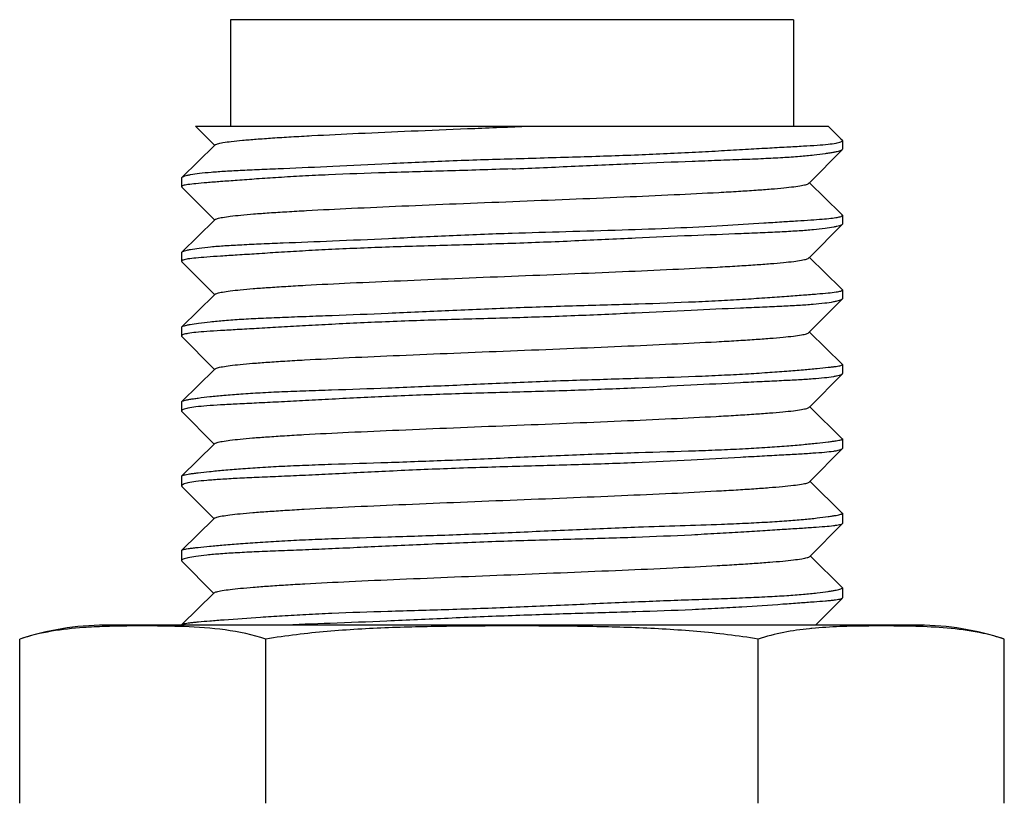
# Model space of a CAD drawing. Header units: millimetres. Extents: x 0 to 776, y 0 to 509.
# Tile 69 of 100: x 414 to 423, y 348 to 356. Entities that reach past the tile are written whole.
import ezdxf

# ---------------------------------------------------------------- set-up
doc = ezdxf.new("R2010")
doc.units = ezdxf.units.MM
doc.layers.add('SLD-0', color=179, linetype='Continuous')

msp = doc.modelspace()

# ---------------------------------------------------------------- linework, layer by layer
at = {"layer": 'SLD-0', "color": 7, "linetype": 'Continuous'}
for p, q in [((415.7421, 355.7099), (415.7421, 354.7099)), ((421.0221, 355.7099), (415.7421, 355.7099)), ((421.0221, 355.7099), (421.0221, 354.7099)), ((415.4128, 354.7099), (421.3482, 354.7099)), ((415.5866, 354.535), (415.4133, 354.7099)), ((421.3483, 354.7099), (421.4685, 354.5923)), ((421.4685, 354.5923), (421.4789, 354.5821)), ((421.4821, 354.576), (421.4821, 354.4941)), ((415.285, 354.231), (415.5912, 354.5304)), ((415.5912, 354.5304), (415.5866, 354.535)), ((415.5912, 354.5304), (415.596, 354.535)), ((421.4803, 354.4907), (421.1729, 354.1802)), ((421.4803, 354.4906), (421.4821, 354.494)), ((415.2821, 354.2253), (415.2821, 354.1444)), ((421.1729, 354.1802), (421.1683, 354.1755)), ((421.1742, 354.1789), (421.4672, 353.892)), ((415.2946, 354.1299), (415.2841, 354.1405)), ((415.5867, 353.8345), (415.2946, 354.1299)), ((415.2845, 353.5294), (415.5913, 353.8299)), ((415.5913, 353.8299), (415.5867, 353.8345)), ((415.5913, 353.8299), (415.596, 353.8346)), ((421.4672, 353.892), (421.4793, 353.8802)), ((421.4821, 353.875), (421.4821, 353.7945)), ((421.4798, 353.7899), (421.1728, 353.4797)), ((415.2821, 353.5247), (415.2821, 353.4442)), ((415.2943, 353.4293), (415.2846, 353.4392)), ((421.1728, 353.4797), (421.1682, 353.475)), ((421.1741, 353.4784), (421.467, 353.1915)), ((415.5866, 353.134), (415.2943, 353.4293)), ((421.467, 353.1915), (421.4799, 353.1789)), ((421.4821, 353.1748), (421.4821, 353.0939)), ((415.2839, 352.8286), (415.5912, 353.1294)), ((415.5912, 353.1294), (415.5866, 353.134)), ((415.5912, 353.1294), (415.5959, 353.134)), ((421.4793, 353.0883), (421.1683, 352.7746)), ((415.2821, 352.8251), (415.2821, 352.7431)), ((415.5857, 352.4337), (415.285, 352.7372)), ((421.1742, 352.7779), (421.4804, 352.4786)), ((415.2835, 352.129), (415.5903, 352.429)), ((415.5903, 352.429), (415.5857, 352.4337)), ((415.5903, 352.429), (415.595, 352.4336)), ((421.4821, 352.4757), (421.4804, 352.4788)), ((421.4821, 352.4755), (421.4821, 352.392)), ((421.479, 352.3859), (421.1748, 352.0789)), ((415.2821, 352.1264), (415.2835, 352.1291)), ((415.2821, 352.1262), (415.2821, 352.0406)), ((421.1748, 352.0789), (421.1703, 352.0744)), ((421.1762, 352.0776), (421.4807, 351.7798)), ((415.5881, 351.7289), (415.2851, 352.0345)), ((421.4821, 351.7774), (421.4807, 351.7799)), ((421.4821, 351.7772), (421.4821, 351.6891)), ((415.2833, 351.431), (415.5881, 351.7289)), ((415.5881, 351.7289), (415.5927, 351.7334)), ((421.4791, 351.6832), (421.1774, 351.3789)), ((415.2821, 351.4286), (415.2833, 351.431)), ((415.2821, 351.4285), (415.2821, 351.3378)), ((415.5807, 351.034), (415.2848, 351.3323)), ((421.1774, 351.3789), (421.173, 351.3745)), ((421.1789, 351.3775), (421.4808, 351.0824)), ((415.2833, 350.7338), (415.5856, 351.0291)), ((415.5856, 351.0291), (415.5807, 351.034)), ((415.5856, 351.0291), (415.59, 351.0335)), ((421.4821, 351.0799), (421.4808, 351.0823)), ((421.4821, 351.0799), (421.4821, 350.9867)), ((421.4796, 350.9817), (421.1752, 350.6749)), ((415.2821, 350.731), (415.2833, 350.7336)), ((415.2821, 350.7312), (415.2821, 350.6359)), ((421.1811, 350.6777), (421.4807, 350.3851)), ((415.2821, 350.6363), (415.2841, 350.6319)), ((415.579, 350.3345), (415.2841, 350.6316)), ((421.4821, 350.3819), (421.4807, 350.3848)), ((415.2836, 350.0362), (415.584, 350.3295)), ((415.584, 350.3295), (415.579, 350.3345)), ((415.584, 350.3295), (415.5884, 350.3337)), ((421.4821, 350.3823), (421.4821, 350.2856)), ((421.4803, 350.282), (421.23, 350.0299)), ((421.4821, 350.2862), (421.4803, 350.2825)), ((422.2009, 350.0299), (414.5633, 350.0299)), ((415.2317, 350.0195), (415.2191, 350.0199)), ((415.2317, 350.0194), (415.2191, 350.0197)), ((415.3052, 350.0169), (415.2815, 350.0177)), ((415.2821, 350.0326), (415.2836, 350.0359)), ((415.2821, 350.033), (415.2821, 350.0299)), ((421.731, 350.0229), (421.7203, 350.0228)), ((413.7633, 348.3599), (413.7633, 349.8999)), ((416.0727, 348.3599), (416.0727, 349.8999)), ((420.6915, 348.3599), (420.6915, 349.8999)), ((423.0009, 348.3599), (423.0009, 349.8999))]:
    msp.add_line(p, q, dxfattribs=at)
for centre, radius, start, end in [((414.5633, 347.5033), 2.5265, 90, 108.45977), ((415.0217, 342.6271), 7.3952, 87.98655, 88.37294), ((422.2009, 347.5033), 2.5265, 71.54023, 90), ((421.5255, 346.5648), 3.451, 95.47285, 95.85101)]:
    msp.add_arc(centre, radius, start, end, dxfattribs=at)
for points, knots in [([(415.596, 354.535), (415.5984, 354.5374), (415.6065, 354.5416), (415.622, 354.5468), (415.6441, 354.552), (415.6867, 354.56), (415.7568, 354.5693), (415.8606, 354.5799), (415.9899, 354.5905), (416.1427, 354.6013), (416.3169, 354.612), (416.5859, 354.6271), (416.9605, 354.6454), (417.4469, 354.6669), (417.9692, 354.6883), (418.3277, 354.7026), (418.5097, 354.7099)], [0, 0, 0, 0, 0.003546, 0.009112, 0.01684, 0.026798, 0.053563, 0.089394, 0.133998, 0.186711, 0.246672, 0.313171, 0.463239, 0.631744, 0.812978, 1, 1, 1, 1]), ([(418.3821, 354.4062), (418.5837, 354.412), (418.9793, 354.4226), (419.5534, 354.4417), (420.0073, 354.4629), (420.3424, 354.4811), (420.567, 354.494), (420.7706, 354.506), (420.9513, 354.5161), (421.1072, 354.5246), (421.2369, 354.5326), (421.3393, 354.5409), (421.4131, 354.5499), (421.4571, 354.5592), (421.4772, 354.5677), (421.482, 354.5736), (421.482, 354.5761)], [0, 0, 0, 0, 0.194548, 0.381618, 0.554059, 0.632699, 0.705261, 0.771044, 0.829399, 0.879773, 0.921682, 0.954759, 0.978734, 0.993533, 0.997629, 1, 1, 1, 1]), ([(421.482, 354.5761), (421.482, 354.5766), (421.4817, 354.5789), (421.4802, 354.5808), (421.4789, 354.5821)], [0, 0, 0, 0, 0.218003, 1, 1, 1, 1]), ([(418.3821, 354.3109), (418.5794, 354.3187), (418.9667, 354.3361), (419.5299, 354.3619), (419.9763, 354.3797), (420.3073, 354.3917), (420.5305, 354.3998), (420.7338, 354.4078), (420.9154, 354.4171), (421.0736, 354.4281), (421.2069, 354.4404), (421.3018, 354.4518), (421.3644, 354.4611), (421.4012, 354.4674), (421.431, 354.4734), (421.454, 354.4791), (421.4697, 354.4843), (421.478, 354.4883), (421.4803, 354.4907)], [0, 0, 0, 0, 0.190683, 0.374363, 0.544285, 0.622096, 0.694172, 0.759853, 0.818546, 0.869728, 0.91295, 0.94783, 0.962042, 0.974055, 0.983852, 0.991424, 0.996779, 1, 1, 1, 1]), ([(415.285, 354.231), (415.2878, 354.2338), (415.2968, 354.2387), (415.314, 354.2449), (415.3381, 354.2513), (415.3837, 354.2607), (415.4578, 354.2712), (415.5667, 354.2818), (415.7011, 354.2907), (415.86, 354.2986), (416.0418, 354.3067), (416.3251, 354.3189), (416.7226, 354.3367), (417.241, 354.3622), (417.8008, 354.3883), (418.1859, 354.4006), (418.3821, 354.4062)], [0, 0, 0, 0, 0.003809, 0.009673, 0.017682, 0.027852, 0.054659, 0.089945, 0.133446, 0.1848, 0.243568, 0.309217, 0.458715, 0.627859, 0.810491, 1, 1, 1, 1]), ([(418.3821, 354.3109), (418.1805, 354.303), (417.785, 354.2908), (417.2107, 354.2755), (416.7567, 354.2595), (416.4216, 354.2431), (416.197, 354.23), (415.9934, 354.2164), (415.8128, 354.2034), (415.6569, 354.1916), (415.5272, 354.1816), (415.425, 354.173), (415.3574, 354.1657), (415.318, 354.1595), (415.299, 354.155), (415.2875, 354.1513), (415.2821, 354.1464), (415.2821, 354.1443)], [0, 0, 0, 0, 0.194664, 0.381844, 0.554372, 0.633049, 0.705654, 0.771492, 0.829921, 0.880372, 0.922344, 0.955451, 0.979394, 0.987883, 0.994053, 0.99797, 1, 1, 1, 1]), ([(415.2821, 354.2254), (415.2821, 354.2258), (415.2824, 354.228), (415.2838, 354.2298), (415.285, 354.231)], [0, 0, 0, 0, 0.217162, 1, 1, 1, 1]), ([(415.596, 353.8346), (415.5984, 353.8369), (415.6062, 353.841), (415.621, 353.846), (415.6419, 353.8512), (415.6819, 353.8589), (415.7474, 353.868), (415.8446, 353.8783), (415.966, 353.8888), (416.1105, 353.8992), (416.2762, 353.9098), (416.5337, 353.9244), (416.8935, 353.9424), (417.3616, 353.9632), (417.8664, 353.9842), (418.3902, 354.0051), (418.9138, 354.026), (419.4181, 354.0469), (419.8855, 354.0677), (420.2443, 354.0856), (420.5003, 354.1003), (420.664, 354.1108), (420.8059, 354.1213), (420.9246, 354.1318), (421.0197, 354.1422), (421.084, 354.1512), (421.1233, 354.1589), (421.1439, 354.1641), (421.1584, 354.1691), (421.166, 354.1732), (421.1683, 354.1755)], [0, 0, 0, 0, 0.001796, 0.004585, 0.008426, 0.013342, 0.026439, 0.043923, 0.065794, 0.091828, 0.121665, 0.154932, 0.230261, 0.315008, 0.406432, 0.501457, 0.596388, 0.687697, 0.772366, 0.847493, 0.880532, 0.910012, 0.935527, 0.956879, 0.974003, 0.986869, 0.991708, 0.995491, 0.998236, 1, 1, 1, 1]), ([(415.2821, 354.1443), (415.2821, 354.1433), (415.2828, 354.1418), (415.2838, 354.1407), (415.2841, 354.1404)], [0, 0, 0, 0, 0.70264, 1, 1, 1, 1]), ([(418.8869, 353.7231), (419.0628, 353.728), (419.4039, 353.7376), (419.8945, 353.7555), (420.3382, 353.7776), (420.6723, 353.7987), (420.9062, 353.814), (421.0534, 353.8233), (421.1798, 353.8315), (421.2847, 353.8389), (421.3673, 353.8461), (421.4266, 353.8537), (421.462, 353.8612), (421.4782, 353.8682), (421.482, 353.873), (421.482, 353.875)], [0, 0, 0, 0, 0.202657, 0.393065, 0.565408, 0.714397, 0.778656, 0.835394, 0.884182, 0.924642, 0.956497, 0.979541, 0.99375, 0.997689, 1, 1, 1, 1]), ([(421.482, 353.875), (421.482, 353.8754), (421.4818, 353.8774), (421.4804, 353.8791), (421.4793, 353.8802)], [0, 0, 0, 0, 0.216534, 1, 1, 1, 1]), ([(415.2845, 353.5295), (415.2871, 353.5321), (415.2958, 353.5366), (415.3124, 353.5425), (415.3361, 353.5487), (415.3811, 353.5582), (415.4547, 353.5693), (415.5629, 353.5811), (415.697, 353.5914), (415.8556, 353.6004), (416.0373, 353.6087), (416.3208, 353.6201), (416.719, 353.6355), (417.2384, 353.6591), (417.7995, 353.6858), (418.1854, 353.7016), (418.3821, 353.708)], [0, 0, 0, 0, 0.003575, 0.009245, 0.017091, 0.027125, 0.053722, 0.088857, 0.132247, 0.183528, 0.242262, 0.307919, 0.457559, 0.627001, 0.810038, 1, 1, 1, 1]), ([(421.4798, 353.7899), (421.4772, 353.7873), (421.4686, 353.7827), (421.4521, 353.7768), (421.4286, 353.7705), (421.3837, 353.761), (421.3104, 353.7498), (421.2023, 353.7379), (421.0684, 353.7275), (420.9098, 353.7187), (420.7281, 353.7105), (420.4445, 353.6992), (420.0462, 353.6837), (419.5265, 353.6601), (418.965, 353.6332), (418.5788, 353.6173), (418.3821, 353.6109)], [0, 0, 0, 0, 0.003531, 0.009157, 0.016962, 0.026957, 0.053486, 0.088567, 0.131914, 0.183168, 0.241889, 0.307546, 0.457229, 0.626756, 0.809908, 1, 1, 1, 1]), ([(421.482, 353.7944), (421.482, 353.7932), (421.4812, 353.7915), (421.4801, 353.7902), (421.4798, 353.7899)], [0, 0, 0, 0, 0.702904, 1, 1, 1, 1]), ([(418.3821, 353.6109), (418.1804, 353.6043), (417.7849, 353.5936), (417.2107, 353.577), (416.7567, 353.5584), (416.4216, 353.5407), (416.197, 353.5272), (415.9935, 353.5139), (415.8129, 353.5021), (415.6569, 353.4922), (415.5272, 353.4837), (415.4249, 353.4757), (415.3512, 353.4678), (415.3071, 353.4594), (415.2871, 353.452), (415.2821, 353.4465), (415.2821, 353.4442)], [0, 0, 0, 0, 0.194609, 0.381739, 0.554225, 0.632885, 0.705474, 0.771293, 0.829689, 0.880097, 0.92203, 0.95511, 0.979056, 0.993769, 0.997776, 1, 1, 1, 1]), ([(415.2821, 353.5248), (415.2821, 353.5261), (415.2829, 353.5278), (415.2841, 353.5291), (415.2845, 353.5295)], [0, 0, 0, 0, 0.700912, 1, 1, 1, 1]), ([(415.2821, 353.4442), (415.2821, 353.4428), (415.283, 353.4409), (415.2842, 353.4395), (415.2846, 353.4391)], [0, 0, 0, 0, 0.703476, 1, 1, 1, 1]), ([(415.5959, 353.134), (415.5983, 353.1364), (415.606, 353.1404), (415.6207, 353.1455), (415.6415, 353.1506), (415.681, 353.1583), (415.7455, 353.1674), (415.841, 353.1778), (415.9601, 353.1882), (416.1022, 353.1988), (416.2661, 353.2093), (416.5225, 353.224), (416.8817, 353.2419), (417.3493, 353.2627), (417.8538, 353.2836), (418.3775, 353.3045), (418.9013, 353.3254), (419.4059, 353.3463), (419.8737, 353.3672), (420.2332, 353.3852), (420.4904, 353.3998), (420.6558, 353.4103), (420.7999, 353.4208), (420.921, 353.4312), (421.0178, 353.4416), (421.0831, 353.4507), (421.1228, 353.4584), (421.1436, 353.4635), (421.1582, 353.4686), (421.1659, 353.4727), (421.1682, 353.475)], [0, 0, 0, 0, 0.00179, 0.004562, 0.008373, 0.01324, 0.026165, 0.04335, 0.064769, 0.090326, 0.119849, 0.15294, 0.228143, 0.312868, 0.404218, 0.499165, 0.594177, 0.685569, 0.77026, 0.845515, 0.87874, 0.908526, 0.934494, 0.95631, 0.973737, 0.986771, 0.991657, 0.995468, 0.998229, 1, 1, 1, 1]), ([(418.3821, 353.008), (418.5836, 353.016), (418.9791, 353.0281), (419.5534, 353.0437), (420.0074, 353.0598), (420.3425, 353.0761), (420.5671, 353.0891), (420.7707, 353.1026), (420.9513, 353.1155), (421.1072, 353.1273), (421.2369, 353.1374), (421.3391, 353.1461), (421.4067, 353.1534), (421.4461, 353.1596), (421.4651, 353.1642), (421.4766, 353.1679), (421.482, 353.1728), (421.482, 353.1749)], [0, 0, 0, 0, 0.194662, 0.381841, 0.554366, 0.633043, 0.705646, 0.771483, 0.82991, 0.880359, 0.922332, 0.955441, 0.979386, 0.987876, 0.994048, 0.997966, 1, 1, 1, 1]), ([(421.482, 353.1749), (421.482, 353.176), (421.4813, 353.1775), (421.4802, 353.1786), (421.4799, 353.179)], [0, 0, 0, 0, 0.700642, 1, 1, 1, 1]), ([(421.4793, 353.0883), (421.4765, 353.0855), (421.4676, 353.0806), (421.4506, 353.0743), (421.4266, 353.0679), (421.3812, 353.0584), (421.3072, 353.0479), (421.1986, 353.0372), (421.0642, 353.0283), (420.9054, 353.0205), (420.7236, 353.0125), (420.4402, 353.0004), (420.0426, 352.9825), (419.5239, 352.9569), (418.9637, 352.9306), (418.5783, 352.9184), (418.3821, 352.9128)], [0, 0, 0, 0, 0.00377, 0.009591, 0.017559, 0.027691, 0.054429, 0.08966, 0.133119, 0.184446, 0.243201, 0.308851, 0.45839, 0.627618, 0.810363, 1, 1, 1, 1]), ([(421.482, 353.0938), (421.482, 353.0934), (421.4818, 353.0913), (421.4804, 353.0895), (421.4793, 353.0883)], [0, 0, 0, 0, 0.218623, 1, 1, 1, 1]), ([(415.2839, 352.8287), (415.2863, 352.8311), (415.2947, 352.8351), (415.3106, 352.8404), (415.3336, 352.8461), (415.378, 352.855), (415.4509, 352.866), (415.5583, 352.8786), (415.6918, 352.8906), (415.8501, 352.9016), (416.0317, 352.9111), (416.2349, 352.9195), (416.458, 352.9277), (416.7888, 352.9396), (417.235, 352.9574), (417.7978, 352.983), (418.1849, 353.0003), (418.3821, 353.008)], [0, 0, 0, 0, 0.003267, 0.008672, 0.016291, 0.02613, 0.052421, 0.087347, 0.130604, 0.181811, 0.240519, 0.306199, 0.37826, 0.456042, 0.625875, 0.809443, 1, 1, 1, 1]), ([(418.3821, 352.9128), (418.1804, 352.907), (417.7849, 352.8966), (417.2107, 352.8775), (416.7568, 352.8562), (416.4218, 352.8379), (416.1971, 352.825), (415.9935, 352.813), (415.8129, 352.8029), (415.6569, 352.7944), (415.5272, 352.7865), (415.4248, 352.7783), (415.351, 352.7694), (415.307, 352.76), (415.2869, 352.7515), (415.2821, 352.7455), (415.2821, 352.7431)], [0, 0, 0, 0, 0.194544, 0.381613, 0.554052, 0.63269, 0.705253, 0.771038, 0.829395, 0.879766, 0.921674, 0.954748, 0.97872, 0.99352, 0.99762, 1, 1, 1, 1]), ([(415.2821, 352.8252), (415.2821, 352.8261), (415.2827, 352.8275), (415.2836, 352.8284), (415.2839, 352.8287)], [0, 0, 0, 0, 0.700718, 1, 1, 1, 1]), ([(415.2821, 352.7431), (415.2821, 352.7426), (415.2824, 352.7403), (415.2838, 352.7384), (415.285, 352.7372)], [0, 0, 0, 0, 0.219558, 1, 1, 1, 1]), ([(415.595, 352.4336), (415.5974, 352.4359), (415.6052, 352.44), (415.6199, 352.4451), (415.6407, 352.4502), (415.6801, 352.4579), (415.7442, 352.467), (415.8388, 352.4774), (415.9564, 352.4878), (416.0966, 352.4983), (416.2586, 352.5088), (416.5133, 352.5236), (416.8716, 352.5414), (417.339, 352.5623), (417.8434, 352.5832), (418.3672, 352.6041), (418.8913, 352.625), (419.3965, 352.6459), (419.8646, 352.6668), (420.2241, 352.6848), (420.4816, 352.6994), (420.648, 352.7099), (420.7938, 352.7204), (420.9169, 352.7308), (421.0156, 352.7412), (421.0822, 352.7503), (421.1226, 352.758), (421.1436, 352.7631), (421.1583, 352.7682), (421.166, 352.7722), (421.1683, 352.7746)], [0, 0, 0, 0, 0.001796, 0.004578, 0.008396, 0.013259, 0.026123, 0.043149, 0.064291, 0.08949, 0.118617, 0.151398, 0.226408, 0.311129, 0.402461, 0.497357, 0.592435, 0.683961, 0.768682, 0.843893, 0.877151, 0.9071, 0.933382, 0.955577, 0.97338, 0.986673, 0.991621, 0.995462, 0.99823, 1, 1, 1, 1]), ([(418.3821, 352.3062), (418.5836, 352.3149), (418.979, 352.3302), (419.5532, 352.3467), (420.0073, 352.3608), (420.3425, 352.3753), (420.5672, 352.3872), (420.7708, 352.4001), (420.9514, 352.4134), (421.1072, 352.4263), (421.2369, 352.438), (421.3279, 352.447), (421.3867, 352.4536), (421.4201, 352.458), (421.446, 352.4619), (421.4651, 352.4662), (421.4763, 352.4693), (421.482, 352.4737), (421.482, 352.4756)], [0, 0, 0, 0, 0.194694, 0.381904, 0.554454, 0.633138, 0.705745, 0.771585, 0.830026, 0.880504, 0.922519, 0.955668, 0.968813, 0.979632, 0.988115, 0.994262, 0.998121, 1, 1, 1, 1]), ([(421.479, 352.3859), (421.4762, 352.383), (421.4672, 352.378), (421.4499, 352.3719), (421.4257, 352.3658), (421.38, 352.3571), (421.3057, 352.3479), (421.1968, 352.3388), (421.0622, 352.3306), (420.9034, 352.3227), (420.7215, 352.314), (420.4383, 352.3003), (420.041, 352.2797), (419.5229, 352.2537), (418.9631, 352.2309), (418.5781, 352.2209), (418.3821, 352.2156)], [0, 0, 0, 0, 0.003858, 0.009738, 0.017749, 0.027915, 0.054709, 0.089994, 0.133509, 0.184885, 0.243673, 0.309337, 0.458838, 0.627952, 0.810539, 1, 1, 1, 1]), ([(421.482, 352.3919), (421.482, 352.3914), (421.4817, 352.3891), (421.4803, 352.3871), (421.479, 352.3859)], [0, 0, 0, 0, 0.220724, 1, 1, 1, 1]), ([(415.2835, 352.1291), (415.2858, 352.1312), (415.2938, 352.1347), (415.3091, 352.1394), (415.3317, 352.1444), (415.3612, 352.1498), (415.3977, 352.1556), (415.46, 352.1643), (415.5547, 352.1753), (415.6877, 352.1884), (415.8456, 352.2012), (416.0271, 352.2123), (416.2304, 352.2219), (416.4537, 352.2303), (416.7851, 352.2414), (417.2322, 352.2569), (417.7964, 352.2801), (418.1844, 352.2977), (418.3821, 352.3062)], [0, 0, 0, 0, 0.003009, 0.008187, 0.015606, 0.02527, 0.037169, 0.051285, 0.086024, 0.129173, 0.180331, 0.239032, 0.304743, 0.376875, 0.454768, 0.624932, 0.808941, 1, 1, 1, 1]), ([(418.3821, 352.2156), (418.1804, 352.2101), (417.7848, 352.199), (417.2107, 352.1769), (416.757, 352.1537), (416.4218, 352.1357), (416.1972, 352.124), (415.9935, 352.1139), (415.8128, 352.105), (415.6568, 352.0968), (415.5271, 352.0884), (415.4247, 352.0793), (415.3509, 352.069), (415.3069, 352.0586), (415.2868, 352.0492), (415.2821, 352.043), (415.2821, 352.0404)], [0, 0, 0, 0, 0.194485, 0.381499, 0.553894, 0.63251, 0.705042, 0.77079, 0.829117, 0.879466, 0.921367, 0.954454, 0.978475, 0.993371, 0.997541, 1, 1, 1, 1]), ([(415.5928, 351.7334), (415.5952, 351.7358), (415.603, 351.7399), (415.6179, 351.7449), (415.639, 351.7501), (415.6788, 351.7577), (415.7434, 351.7668), (415.8382, 351.7771), (415.9556, 351.7875), (416.095, 351.798), (416.2556, 351.8086), (416.509, 351.8234), (416.8665, 351.8413), (417.3337, 351.862), (417.8383, 351.8829), (418.3623, 351.9039), (418.8869, 351.9248), (419.3926, 351.9457), (419.8609, 351.9666), (420.2203, 351.9845), (420.4774, 351.9992), (420.6436, 352.0097), (420.7897, 352.0202), (420.9138, 352.0306), (421.0142, 352.0409), (421.0822, 352.05), (421.1236, 352.0577), (421.1451, 352.0629), (421.1601, 352.0679), (421.168, 352.072), (421.1703, 352.0744)], [0, 0, 0, 0, 0.001807, 0.004617, 0.008476, 0.013392, 0.026366, 0.043453, 0.064552, 0.089562, 0.118383, 0.1509, 0.225638, 0.310352, 0.401665, 0.496489, 0.591561, 0.683205, 0.767904, 0.842965, 0.876137, 0.906014, 0.932294, 0.954669, 0.972806, 0.986393, 0.991458, 0.99539, 0.998213, 1, 1, 1, 1]), ([(415.2821, 352.0404), (415.2821, 352.0388), (415.2831, 352.0366), (415.2846, 352.0349), (415.2851, 352.0344)], [0, 0, 0, 0, 0.707193, 1, 1, 1, 1]), ([(418.3821, 351.6035), (418.5836, 351.6124), (418.9789, 351.6302), (419.5531, 351.6502), (420.0072, 351.6633), (420.3425, 351.6761), (420.5672, 351.6866), (420.7708, 351.6983), (420.9514, 351.7111), (421.1073, 351.7243), (421.2369, 351.7371), (421.328, 351.7476), (421.3867, 351.7551), (421.4201, 351.7598), (421.446, 351.764), (421.4651, 351.7683), (421.4761, 351.7714), (421.482, 351.7754), (421.482, 351.7773)], [0, 0, 0, 0, 0.194691, 0.381904, 0.554454, 0.633131, 0.705728, 0.771556, 0.829988, 0.88047, 0.922513, 0.955706, 0.968872, 0.979707, 0.988201, 0.994352, 0.998194, 1, 1, 1, 1]), ([(421.4791, 351.6832), (421.4764, 351.6804), (421.4674, 351.6757), (421.4502, 351.6702), (421.4261, 351.6649), (421.3805, 351.6575), (421.3063, 351.6498), (421.1975, 351.6417), (421.0631, 351.6336), (420.9043, 351.6249), (420.7225, 351.6149), (420.4393, 351.5992), (420.042, 351.5766), (419.5236, 351.5518), (418.9634, 351.5335), (418.5782, 351.5237), (418.3821, 351.518)], [0, 0, 0, 0, 0.003766, 0.009547, 0.017467, 0.027556, 0.054244, 0.089474, 0.132971, 0.184352, 0.243162, 0.308858, 0.458445, 0.627666, 0.810387, 1, 1, 1, 1]), ([(421.482, 351.689), (421.482, 351.6874), (421.4811, 351.6852), (421.4796, 351.6836), (421.4791, 351.6832)], [0, 0, 0, 0, 0.708532, 1, 1, 1, 1]), ([(415.2833, 351.431), (415.2854, 351.4331), (415.2934, 351.4362), (415.3084, 351.4404), (415.3307, 351.4448), (415.36, 351.4496), (415.3963, 351.4547), (415.4584, 351.4626), (415.5528, 351.473), (415.6855, 351.4859), (415.8433, 351.4992), (416.0247, 351.5117), (416.228, 351.5229), (416.4513, 351.5323), (416.783, 351.5437), (417.2307, 351.5576), (417.7956, 351.5778), (418.1841, 351.5948), (418.3821, 351.6035)], [0, 0, 0, 0, 0.002871, 0.007917, 0.015215, 0.024772, 0.036576, 0.05061, 0.08523, 0.12831, 0.179444, 0.238154, 0.303899, 0.376081, 0.454042, 0.624396, 0.808655, 1, 1, 1, 1]), ([(418.3821, 351.518), (418.1804, 351.5122), (417.7849, 351.4995), (417.2108, 351.4748), (416.7571, 351.451), (416.4219, 351.4346), (416.1972, 351.4245), (415.9934, 351.4159), (415.8127, 351.4077), (415.6567, 351.399), (415.527, 351.3895), (415.4246, 351.3789), (415.3509, 351.3673), (415.3068, 351.356), (415.2869, 351.3463), (415.2821, 351.3402), (415.2821, 351.3377)], [0, 0, 0, 0, 0.194452, 0.381439, 0.553807, 0.632404, 0.704912, 0.770637, 0.828946, 0.87929, 0.921203, 0.954324, 0.978401, 0.993366, 0.99756, 1, 1, 1, 1]), ([(415.2821, 351.3377), (415.2821, 351.3362), (415.283, 351.3341), (415.2843, 351.3326), (415.2848, 351.3322)], [0, 0, 0, 0, 0.710031, 1, 1, 1, 1]), ([(415.59, 351.0335), (415.5924, 351.0358), (415.6004, 351.0399), (415.6155, 351.0449), (415.637, 351.0501), (415.6774, 351.0577), (415.7428, 351.0668), (415.8386, 351.0771), (415.9569, 351.0876), (416.0968, 351.0981), (416.2575, 351.1086), (416.5101, 351.1234), (416.8671, 351.1413), (417.3342, 351.1621), (417.8394, 351.183), (418.3639, 351.204), (418.889, 351.2249), (419.3951, 351.2458), (419.8634, 351.2666), (420.2221, 351.2846), (420.4782, 351.2993), (420.6436, 351.3098), (420.7891, 351.3203), (420.9131, 351.3308), (421.014, 351.3411), (421.0829, 351.3502), (421.1252, 351.3579), (421.1473, 351.363), (421.1627, 351.368), (421.1707, 351.3721), (421.1731, 351.3745)], [0, 0, 0, 0, 0.001821, 0.004675, 0.008595, 0.013584, 0.026722, 0.043975, 0.065217, 0.090314, 0.119126, 0.151492, 0.225901, 0.310612, 0.401994, 0.496797, 0.591817, 0.683509, 0.76819, 0.842956, 0.875926, 0.905612, 0.93175, 0.954068, 0.972271, 0.986076, 0.991272, 0.995311, 0.998196, 1, 1, 1, 1]), ([(418.3821, 350.901), (418.5836, 350.9096), (418.9789, 350.928), (419.6344, 350.9557), (420.1637, 350.9705), (420.5671, 350.987), (420.7708, 350.9973), (420.9515, 351.0089), (421.1074, 351.0216), (421.237, 351.0349), (421.328, 351.0462), (421.3867, 351.0548), (421.4201, 351.0603), (421.446, 351.0652), (421.4651, 351.0702), (421.4762, 351.0737), (421.482, 351.0779), (421.482, 351.0799)], [0, 0, 0, 0, 0.1946426, 0.3818115, 0.6329784, 0.7055489, 0.7713466, 0.8297473, 0.8802064, 0.9222466, 0.955467, 0.968659, 0.9795291, 0.9880637, 0.9942592, 0.9981488, 0.9999968, 0.9999968, 0.9999968, 0.9999968]), ([(421.4796, 350.9817), (421.477, 350.9792), (421.4683, 350.9749), (421.4517, 350.9702), (421.428, 350.9658), (421.3828, 350.9595), (421.3092, 350.9527), (421.201, 350.9448), (421.067, 350.9361), (420.9084, 350.9262), (420.7268, 350.9149), (420.5237, 350.9024), (420.3011, 350.8891), (419.9712, 350.8709), (419.5262, 350.852), (418.9647, 350.8364), (418.5787, 350.8255), (418.3821, 350.8192)], [0, 0, 0, 0, 0.003524, 0.009081, 0.016805, 0.026726, 0.053156, 0.088212, 0.131599, 0.182928, 0.241732, 0.307466, 0.379523, 0.457239, 0.626775, 0.809915, 1, 1, 1, 1]), ([(421.482, 350.9867), (421.482, 350.9853), (421.4812, 350.9835), (421.48, 350.9821), (421.4796, 350.9817)], [0, 0, 0, 0, 0.711497, 1, 1, 1, 1]), ([(415.2834, 350.7337), (415.2855, 350.7358), (415.2934, 350.739), (415.3085, 350.743), (415.3309, 350.747), (415.3602, 350.7513), (415.3965, 350.7559), (415.4587, 350.7628), (415.5532, 350.7721), (415.686, 350.784), (415.8438, 350.7969), (416.0252, 350.8098), (416.2284, 350.8222), (416.4517, 350.8331), (416.7832, 350.8462), (417.2308, 350.8597), (417.7957, 350.8771), (418.1842, 350.8926), (418.3821, 350.901)], [0, 0, 0, 0, 0.002895, 0.007942, 0.015234, 0.02478, 0.036575, 0.0506, 0.085206, 0.128283, 0.179427, 0.238156, 0.303921, 0.376116, 0.454081, 0.624428, 0.808672, 1, 1, 1, 1]), ([(418.3821, 350.8192), (418.1804, 350.8126), (417.7849, 350.7979), (417.211, 350.7715), (416.7572, 350.7492), (416.4219, 350.7354), (416.1971, 350.7267), (415.9933, 350.7187), (415.8126, 350.7101), (415.6567, 350.7004), (415.527, 350.6895), (415.4246, 350.6775), (415.3509, 350.6651), (415.3069, 350.6535), (415.2871, 350.6443), (415.2821, 350.6385), (415.2821, 350.6361)], [0, 0, 0, 0, 0.194469, 0.381474, 0.55385, 0.632444, 0.70495, 0.770674, 0.828988, 0.879349, 0.921293, 0.95446, 0.978582, 0.993552, 0.997697, 1, 1, 1, 1]), ([(415.5884, 350.3337), (415.5909, 350.3361), (415.599, 350.3402), (415.6144, 350.3452), (415.6362, 350.3503), (415.6775, 350.358), (415.7443, 350.367), (415.8418, 350.3774), (415.9617, 350.3878), (416.1029, 350.3984), (416.2644, 350.4089), (416.5173, 350.4237), (416.8742, 350.4417), (417.3416, 350.4625), (417.8474, 350.4834), (418.3724, 350.5043), (418.8977, 350.5253), (419.404, 350.5461), (419.872, 350.5669), (420.2299, 350.585), (420.4845, 350.5997), (420.6485, 350.6103), (420.7925, 350.6208), (420.9153, 350.6312), (421.0155, 350.6416), (421.0842, 350.6506), (421.1267, 350.6583), (421.149, 350.6634), (421.1646, 350.6685), (421.1727, 350.6725), (421.1751, 350.6749)], [0, 0, 0, 0, 0.00183, 0.004724, 0.008719, 0.013812, 0.027217, 0.044776, 0.066309, 0.091637, 0.120586, 0.152978, 0.227256, 0.311933, 0.403448, 0.498301, 0.593261, 0.684947, 0.769608, 0.844068, 0.876785, 0.906181, 0.932028, 0.954098, 0.972157, 0.985964, 0.991192, 0.995266, 0.99818, 1, 1, 1, 1]), ([(418.3821, 350.1999), (418.5836, 350.2079), (418.979, 350.2254), (419.553, 350.2517), (420.007, 350.2684), (420.3423, 350.2799), (420.5671, 350.2883), (420.7708, 350.2973), (420.9515, 350.3076), (421.1074, 350.3193), (421.2371, 350.332), (421.3281, 350.3435), (421.3868, 350.3529), (421.4202, 350.3592), (421.4461, 350.365), (421.4652, 350.3708), (421.4764, 350.3752), (421.482, 350.38), (421.482, 350.3821)], [0, 0, 0, 0, 0.194565, 0.38166, 0.554108, 0.632733, 0.70527, 0.77103, 0.82939, 0.879808, 0.921815, 0.955032, 0.968244, 0.979152, 0.987743, 0.994012, 0.998, 1, 1, 1, 1]), ([(415.2836, 350.036), (415.2859, 350.0383), (415.294, 350.0418), (415.3096, 350.0458), (415.3323, 350.0498), (415.362, 350.0538), (415.3986, 350.0579), (415.4611, 350.0641), (415.556, 350.0722), (415.7498, 350.0875), (415.9757, 350.1039), (416.2318, 350.1201), (416.4548, 350.1326), (416.7859, 350.1484), (417.2328, 350.1629), (417.7967, 350.1785), (418.1845, 350.1922), (418.3821, 350.1999)], [0, 0, 0, 0, 0.003079, 0.008264, 0.015667, 0.025308, 0.037184, 0.05128, 0.085998, 0.129154, 0.239106, 0.304872, 0.377039, 0.454941, 0.625067, 0.809011, 1, 1, 1, 1]), ([(421.4803, 350.2823), (421.4781, 350.28), (421.4698, 350.2762), (421.454, 350.272), (421.4311, 350.268), (421.4013, 350.264), (421.3645, 350.2601), (421.3018, 350.2542), (421.2068, 350.2467), (421.0735, 350.2368), (420.8474, 350.2207), (420.5914, 350.2038), (420.3078, 350.1871), (419.977, 350.1701), (419.5304, 350.1545), (418.9669, 350.1394), (418.5794, 350.1268), (418.3821, 350.1195)], [0, 0, 0, 0, 0.003181, 0.008439, 0.015899, 0.025589, 0.037505, 0.051636, 0.086409, 0.129602, 0.180819, 0.305347, 0.377498, 0.455369, 0.625386, 0.80918, 1, 1, 1, 1]), ([(418.3821, 350.1195), (418.1826, 350.1121), (417.7914, 350.0954), (417.223, 350.0689), (416.6981, 350.0472), (416.365, 350.036), (416.2091, 350.03)], [0, 0, 0, 0, 0.275261, 0.540187, 0.78484, 1, 1, 1, 1]), ([(414.5637, 350.0181), (414.4967, 350.0158), (414.329, 350.0079), (414.0596, 349.9793), (413.8606, 349.9324), (413.7633, 349.8999)], [0, 0, 0, 0, 0.247691, 0.62069, 1, 1, 1, 1]), ([(415.2191, 350.0197), (415.1099, 350.0227), (414.8914, 350.0245), (414.6729, 350.0218), (414.5637, 350.0181)], [0, 0, 0, 0, 0.499988, 1, 1, 1, 1]), ([(416.0727, 349.8999), (415.9486, 349.9413), (415.6929, 349.9948), (415.4338, 350.012), (415.3052, 350.0169)], [0, 0, 0, 0, 0.503954, 1, 1, 1, 1]), ([(420.6915, 349.8999), (420.5012, 349.9316), (420.1176, 349.9772), (419.5395, 350.0096), (418.9608, 350.0216), (418.3821, 350.0243), (417.8033, 350.0216), (417.2246, 350.0096), (416.6466, 349.9772), (416.2629, 349.9316), (416.0727, 349.8999)], [0, 0, 0, 0, 0.124995, 0.249994, 0.374997, 0.5, 0.625002, 0.750005, 0.875004, 1, 1, 1, 1]), ([(421.7203, 350.0228), (421.6329, 350.022), (421.4581, 350.0186), (421.2834, 350.0084), (421.1964, 350)], [0, 0, 0, 0, 0.49966, 1, 1, 1, 1]), ([(422.2004, 350.0181), (422.1222, 350.0208), (421.9657, 350.0235), (421.8092, 350.0236), (421.731, 350.0229)], [0, 0, 0, 0, 0.500038, 1, 1, 1, 1]), ([(423.0009, 349.8999), (422.9357, 349.9216), (422.7711, 349.9658), (422.5026, 350.0038), (422.3009, 350.0147), (422.2004, 350.0181)], [0, 0, 0, 0, 0.254079, 0.628352, 1, 1, 1, 1]), ([(421.1737, 349.9978), (421.0927, 349.9895), (420.9297, 349.9668), (420.77, 349.9261), (420.6915, 349.8999)], [0, 0, 0, 0, 0.495854, 1, 1, 1, 1])]:
    msp.add_open_spline(points, degree=3, knots=knots, dxfattribs=at)
msp.add_open_spline([(418.3821, 353.708), (418.5503, 353.7136), (418.7186, 353.7183), (418.8869, 353.7231)], degree=3, dxfattribs=at)

doc.saveas('drawing.dxf')
